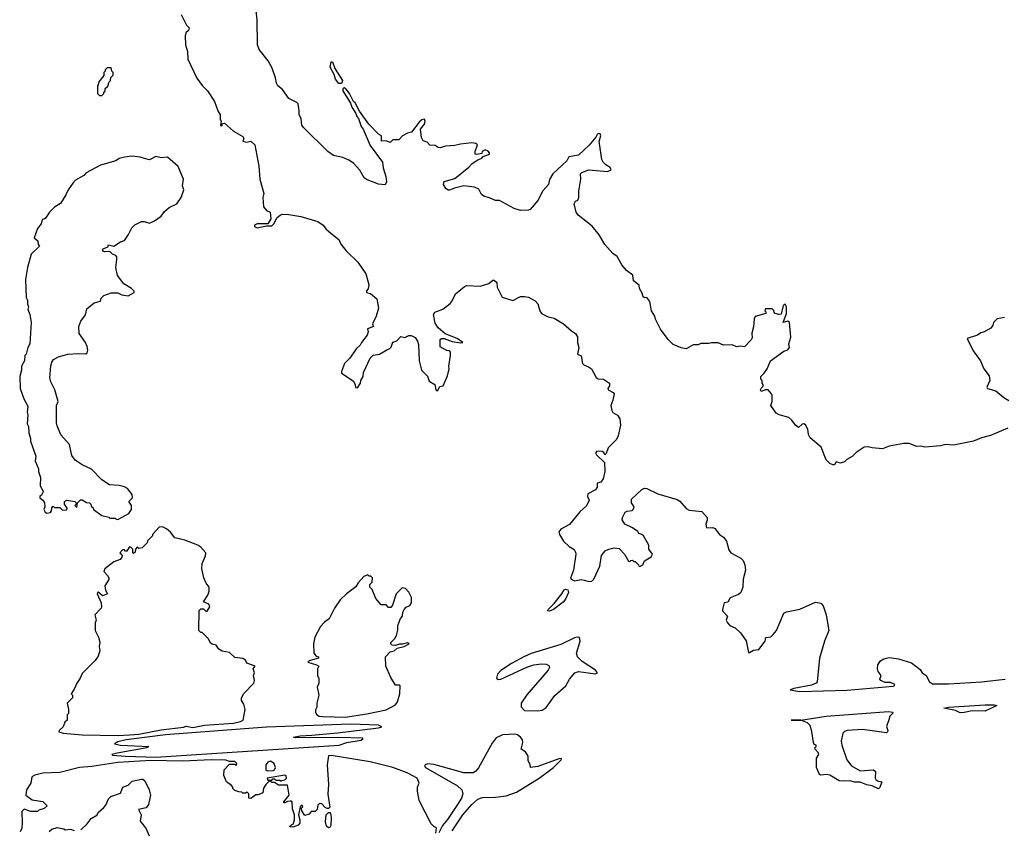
# Model space of a CAD drawing. Extents: x 1980017 to 2252640, y 74400 to 266395.
# Tile 166 of 256: x 2069180 to 2076659, y 213865 to 220017. Entities that reach past the tile are written whole.
import ezdxf

# ---------------------------------------------------------------- set-up
doc = ezdxf.new("R2010")
doc.units = 0

msp = doc.modelspace()

# ---------------------------------------------------------------- linework, layer by layer
at = {"layer": '0CON20XD'}
for points in [[(2070407, 220057), (2070447.5, 219975), (2070466.7, 219955), (2070462.5, 219935), (2070442.9, 219917.1), (2070436, 219895), (2070440, 219825), (2070455.9, 219775.9), (2070456.1, 219716.1), (2070525, 219572.5), (2070565, 219517.5), (2070606.2, 219476.2), (2070660, 219395), (2070686.2, 219325), (2070703.8, 219295), (2070703.3, 219255), (2070710, 219245), (2070705, 219213.8), (2070715, 219210), (2070721.7, 219228.3), (2070735, 219230), (2070805, 219168.8), (2070875, 219130), (2070883.3, 219115), (2070876.2, 219095), (2070905, 219085.7), (2070935, 219094.2), (2070965.7, 219065), (2070997.1, 218905), (2071004.2, 218805), (2071033.8, 218695), (2071026.7, 218665), (2071033.3, 218595), (2071055, 218567.5), (2071083.6, 218553.6), (2071086.9, 218505), (2071065, 218465.6), (2070985, 218466), (2070962.5, 218455), (2070962.5, 218445), (2070985, 218435.8), (2071055, 218449.4), (2071095, 218450.3), (2071110, 218465), (2071135, 218514.2), (2071157.9, 218532.1), (2071175, 218540), (2071225, 218536.2), (2071315, 218521.2), (2071445, 218483.8), (2071485.9, 218455.9), (2071505, 218427.5), (2071542.5, 218395), (2071605, 218346.2), (2071620.5, 218310.5), (2071659.4, 218259.4), (2071748.8, 218175), (2071810, 218085), (2071831.2, 218005), (2071828, 217972), (2071815, 217957.5), (2071813.3, 217945), (2071846.1, 217936.1), (2071893.3, 217895), (2071906, 217825), (2071888, 217765), (2071860, 217705), (2071866.7, 217685), (2071821.7, 217668.3), (2071826.7, 217645), (2071820.7, 217619.3), (2071776.2, 217565), (2071766.8, 217543.2), (2071735, 217516), (2071686.7, 217445), (2071646.7, 217405), (2071623.3, 217345), (2071625, 217330), (2071713, 217273), (2071727.5, 217245), (2071731.7, 217221.7), (2071745, 217220), (2071770, 217255), (2071772.5, 217275), (2071790, 217305), (2071792.7, 217337.3), (2071841.2, 217445), (2071865, 217467.1), (2071912.5, 217475), (2071969.3, 217509.3), (2071992.5, 217517.5), (2072001.9, 217528.1), (2072015, 217567.5), (2072045, 217577.5), (2072075, 217610), (2072105, 217603.3), (2072135, 217616.7), (2072155, 217617.5), (2072185, 217602.5), (2072202.5, 217575), (2072209.3, 217549.3), (2072214, 217425), (2072232, 217355), (2072278, 217308), (2072291.2, 217271.2), (2072332.5, 217245), (2072341.2, 217205), (2072355, 217197.5), (2072370.7, 217229.3), (2072397.5, 217235), (2072428.8, 217311.2), (2072443.3, 217365), (2072440, 217385), (2072452.5, 217465), (2072451.7, 217491.7), (2072445, 217500), (2072425, 217502.5), (2072375, 217530), (2072374, 217586), (2072384.3, 217595.7), (2072405, 217595.6), (2072465, 217572.2), (2072528.9, 217561.1), (2072546.2, 217565), (2072502.5, 217595), (2072410.8, 217630.8), (2072358.8, 217675), (2072335, 217710), (2072323.6, 217776.4), (2072332.5, 217795), (2072395, 217817.5), (2072449.7, 217860.3), (2072463.8, 217875), (2072490, 217935), (2072515, 217953.3), (2072559.3, 217990.7), (2072573.8, 217996.2), (2072678.3, 217991.7), (2072745, 218012.5), (2072775, 218036.7), (2072785, 218037.5), (2072805, 218020), (2072807.5, 217985), (2072845, 217907.5), (2072925, 217883.3), (2072985, 217912.5), (2073015, 217913.3), (2073045, 217907.5), (2073095, 217880), (2073115, 217857.5), (2073130.5, 217805), (2073143.7, 217783.7), (2073195, 217760), (2073240, 217750), (2073311.2, 217705), (2073371.7, 217651.7), (2073403, 217633), (2073416.4, 217606.4), (2073416.7, 217565), (2073426.7, 217525), (2073417.5, 217475), (2073445, 217462.5), (2073455.8, 217405), (2073465, 217394.2), (2073500.3, 217380.3), (2073523, 217363), (2073558, 217298), (2073575, 217288.2), (2073615, 217284.4), (2073660, 217255), (2073660.5, 217235), (2073646.7, 217215), (2073650.6, 217205), (2073688.8, 217185), (2073695.6, 217175), (2073686.2, 217125), (2073669.6, 217085), (2073676.9, 217046.9), (2073685, 217032.5), (2073721.3, 217011.3), (2073739.4, 216985), (2073743.1, 216935), (2073725.6, 216855), (2073713.5, 216826.5), (2073650.8, 216765), (2073635, 216720), (2073625, 216710), (2073617.9, 216727.9), (2073605, 216737.1), (2073565, 216738), (2073553.3, 216725), (2073560.5, 216710.5), (2073623.3, 216653.3), (2073624.5, 216585), (2073612.2, 216527.8), (2073595, 216503.3), (2073566.7, 216495), (2073565.7, 216465), (2073555, 216443.8), (2073496.7, 216415), (2073494, 216395), (2073506.2, 216365), (2073486.8, 216323.2), (2073435, 216276.7), (2073357.6, 216182.4), (2073290, 216145), (2073276.7, 216125), (2073280, 216105), (2073311.2, 216055), (2073354.2, 216014.2), (2073392, 215992), (2073402.3, 215972.3), (2073404.3, 215955), (2073386.2, 215835), (2073363.9, 215773.9), (2073368.9, 215765), (2073395, 215754.1), (2073445, 215762.5), (2073467.3, 215757.3), (2073505, 215748.8), (2073525, 215752), (2073541.2, 215765), (2073585.8, 215864.2), (2073600, 215945), (2073628.3, 215981.7), (2073655, 215994), (2073695, 216004), (2073735, 216000), (2073773.3, 215955), (2073805, 215902.5), (2073815, 215900), (2073821.7, 215908.3), (2073835, 215910), (2073845, 215900), (2073855, 215900), (2073880, 215875), (2073882.5, 215865), (2073892, 215862), (2073913.8, 215875), (2073925.8, 215904.2), (2073976, 215935), (2073986.4, 215956.4), (2073960, 215995), (2073960, 216025), (2073917.5, 216095), (2073906.1, 216106.1), (2073883.9, 216113.9), (2073875, 216127.5), (2073836.1, 216156.1), (2073777.5, 216185), (2073757, 216217), (2073758.8, 216235), (2073780, 216275), (2073795, 216283.8), (2073833, 216287), (2073840, 216295), (2073847.5, 216315), (2073828, 216345), (2073828, 216375), (2073905, 216446.2), (2073925, 216456.2), (2073945, 216456), (2074027.5, 216415), (2074175, 216371.1), (2074195, 216358.1), (2074243.3, 216303.3), (2074265, 216289.6), (2074360.9, 216280.9), (2074403.1, 216235), (2074402.9, 216215), (2074391.9, 216185), (2074396.4, 216156.4), (2074445, 216159.1), (2074460.6, 216150.6), (2074495, 216105.8), (2074526, 216085), (2074549.2, 216055), (2074567.7, 215987.7), (2074581.2, 215965), (2074658.8, 215925), (2074675, 215906.7), (2074689.2, 215875), (2074692.5, 215835), (2074676.7, 215765), (2074673.3, 215705), (2074658.8, 215665), (2074639.7, 215650.3), (2074576.4, 215623.6), (2074558.3, 215591.7), (2074532.5, 215585), (2074517.5, 215535), (2074520, 215525), (2074556.2, 215485), (2074547.5, 215455), (2074556.7, 215435), (2074575, 215413.3), (2074615.9, 215395.9), (2074655, 215357.5), (2074698.3, 215298.3), (2074715, 215210), (2074725, 215210), (2074753, 215227), (2074795, 215232.5), (2074842.5, 215295), (2074847, 215323), (2074885, 215328.8), (2074903.3, 215345), (2074930, 215375), (2074985, 215507.5), (2075005, 215518.8), (2075105, 215538)], [(2070999.3, 219790.7), (2070985.7, 219825), (2070984.4, 220015), (2070976.2, 220085)], [(2076685, 216913.3), (2076620, 216885), (2076555, 216856.7), (2076485, 216840), (2076426.4, 216813.6), (2076273, 216783), (2076215, 216790), (2076175, 216780), (2076055, 216770), (2076025, 216776.7), (2075995, 216773.3), (2075936.4, 216796.4), (2075895, 216796.7), (2075783.6, 216776.4), (2075735, 216757.5), (2075655, 216763.3), (2075625, 216772.5), (2075595, 216770), (2075535, 216727.5), (2075505, 216697.5), (2075463.9, 216676.1), (2075445, 216657.5), (2075415, 216647.5), (2075383, 216657), (2075370, 216635), (2075356.2, 216633.8), (2075335, 216644.2), (2075305, 216673.3), (2075269.3, 216769.3), (2075185, 216840), (2075173.3, 216865), (2075166.7, 216905), (2075148.1, 216938.1), (2075136, 216946), (2075125, 216944.2), (2075095, 216917.5), (2075072.5, 216935), (2075046.7, 216975), (2075022.5, 216995), (2074950, 217015), (2074927, 217027), (2074886.7, 217085), (2074895.8, 217115), (2074896.2, 217165), (2074891.2, 217175), (2074865, 217203.3), (2074845, 217203.3), (2074811.7, 217191.7), (2074807.5, 217205), (2074815, 217220), (2074826.7, 217233.3), (2074827.5, 217245), (2074820, 217255), (2074820, 217275), (2074810, 217285), (2074810, 217305), (2074835, 217330), (2074857.5, 217365), (2074883.3, 217425), (2074985, 217497.5), (2075015, 217507.5), (2075026.7, 217525), (2075022.5, 217555), (2075037.5, 217605), (2075027.5, 217715), (2075015, 217726.7), (2074980, 217715), (2075004.3, 217785), (2075004.4, 217835), (2074995, 217854.2), (2074985, 217850.8), (2074977.5, 217835), (2074965, 217778.8), (2074946.4, 217776.4), (2074920, 217785), (2074910, 217795), (2074908.3, 217808.3), (2074895, 217820), (2074845, 217820), (2074840, 217805), (2074847.5, 217797.5), (2074847.5, 217785), (2074767.9, 217762.1), (2074759.1, 217745), (2074755, 217682.5), (2074741.4, 217635), (2074745, 217600), (2074737.5, 217585), (2074685, 217532.5), (2074655, 217536.7), (2074625, 217532.5), (2074593, 217547), (2074527, 217543), (2074485, 217562.5), (2074435, 217562.5), (2074415, 217556.7), (2074355, 217557.5), (2074335, 217547.5), (2074295, 217546.2), (2074243, 217517), (2074204.2, 217524.2), (2074145, 217548), (2074105, 217588), (2074048, 217665), (2074009.3, 217740.7), (2074003.9, 217763.9), (2073979.4, 217805), (2073965.5, 217875), (2073945, 217906.7), (2073925, 217902.5), (2073915, 217910), (2073909.5, 217939.5), (2073887.5, 217975), (2073885, 218000), (2073843, 218033), (2073837.5, 218075), (2073790.7, 218110.7), (2073754.2, 218155), (2073717.6, 218217.6), (2073685, 218240.8), (2073625, 218310), (2073582.6, 218382.6), (2073528.2, 218448.2), (2073422.9, 218532.9), (2073407.5, 218555), (2073392.7, 218617.3), (2073401.7, 218638.3), (2073420, 218645), (2073427.5, 218665), (2073426.7, 218715), (2073442.5, 218805), (2073440, 218845), (2073450, 218855), (2073502.7, 218877.3), (2073645, 218863.3), (2073672.5, 218875), (2073666.7, 218895), (2073632.5, 218915), (2073612.5, 218935), (2073602.5, 218955), (2073582.5, 219095), (2073593.8, 219135), (2073589.5, 219149.5), (2073575, 219152), (2073566.2, 219145), (2073556.9, 219123.1), (2073505, 219064.3), (2073425, 218988.6), (2073352.5, 218975), (2073337.5, 218945), (2073230, 218845), (2073205, 218802.5), (2073196, 218765), (2073153.1, 218716.9), (2073115, 218642.5), (2073057.5, 218575), (2073045, 218570), (2072985, 218566.7), (2072935, 218581.2), (2072825, 218642.5), (2072793.6, 218643.6), (2072755, 218662), (2072705, 218676), (2072689.1, 218689.1), (2072668.5, 218728.5), (2072635, 218745.6), (2072555, 218753.3), (2072482, 218738), (2072445, 218721.2), (2072435, 218721.2), (2072416.7, 218735), (2072400, 218765), (2072405, 218786.7), (2072485, 218810), (2072592.7, 218897.3), (2072615, 218922.5), (2072655, 218950), (2072690, 218965), (2072701.7, 218978.3), (2072750, 218995), (2072750, 219005), (2072737.7, 219017.7), (2072715, 219028), (2072694.1, 219015.9), (2072690, 219000), (2072651.7, 218991.7), (2072640, 218995), (2072640, 219015), (2072657.5, 219065), (2072645, 219076.2), (2072615, 219080), (2072529.3, 219070.7), (2072485, 219060), (2072413.9, 219056.1), (2072375, 219043.8), (2072360, 219045), (2072335, 219060), (2072295, 219062.5), (2072276.1, 219086.1), (2072245, 219096.7), (2072232.3, 219122.3), (2072224, 219185), (2072255.8, 219224.2), (2072260, 219245), (2072255, 219260), (2072235, 219255.6), (2072215, 219239.4), (2072157.1, 219162.9), (2072125, 219154.4), (2072086.8, 219133.2), (2072061.2, 219105), (2072015, 219103.8), (2071995, 219083.3), (2071965, 219095.8), (2071927.5, 219095), (2071927.5, 219135), (2071905, 219146.7), (2071832.7, 219222.7), (2071762.5, 219322.5), (2071728.8, 219385), (2071715.9, 219395.9), (2071685.6, 219455.6), (2071659.7, 219489.7), (2071645, 219498.8), (2071633.8, 219495), (2071635, 219476.7), (2071692.7, 219382.7), (2071702.7, 219352.7), (2071734.4, 219305), (2071741.1, 219281.1), (2071752.9, 219265), (2071774.5, 219204.5), (2071788.1, 219185), (2071841.7, 219061.7), (2071936.2, 218935), (2071941.7, 218891.7), (2071962.5, 218825), (2071967.5, 218785), (2071955, 218762.5), (2071905, 218767.5), (2071819.3, 218799.3), (2071797.5, 218815), (2071763, 218873), (2071715, 218927.5), (2071680.7, 218950.7), (2071635, 218970), (2071565, 218983.8), (2071520, 219015), (2071335, 219197.5), (2071324.2, 219215), (2071319.2, 219265), (2071302.5, 219295), (2071304, 219325), (2071295, 219377.5), (2071285, 219388.8), (2071225, 219419.2), (2071175.4, 219485.4), (2071142, 219515), (2071130, 219535), (2071124.2, 219575), (2071098, 219648), (2071066.4, 219705), (2070999.3, 219790.7)], [(2071625, 219531.2), (2071605, 219532), (2071580, 219565), (2071569.4, 219599.4), (2071539.2, 219655), (2071545, 219697.5), (2071555, 219697.5), (2071573.3, 219645), (2071631.2, 219555), (2071625, 219531.2)], [(2069805, 219440), (2069820, 219455), (2069820, 219465), (2069830, 219475), (2069830, 219495), (2069848.3, 219511.7), (2069860, 219545), (2069870, 219555), (2069871.7, 219578.3), (2069890, 219595), (2069890, 219615), (2069880, 219625), (2069875, 219650), (2069845, 219650), (2069830, 219635), (2069830, 219625), (2069820, 219615), (2069818.3, 219591.7), (2069780, 219545), (2069777, 219523), (2069770, 219515), (2069770, 219455), (2069785, 219440), (2069805, 219440)], [(2069925, 216220), (2070010, 216265), (2070030, 216295), (2070030, 216325), (2070010, 216355), (2070037.5, 216385), (2070035, 216410), (2070000, 216455), (2069975, 216467.5), (2069935, 216477.5), (2069863, 216483), (2069805, 216520), (2069725, 216602.5), (2069653.9, 216633.9), (2069600.5, 216670.5), (2069576.2, 216705), (2069559.1, 216789.1), (2069492.7, 216862.7), (2069465, 216930), (2069460, 216955), (2069460, 217085), (2069473.3, 217115), (2069446, 217205), (2069416.7, 217265), (2069410, 217295), (2069417, 217387), (2069424.1, 217415.9), (2069436, 217434), (2069474.2, 217455.8), (2069545, 217474.3), (2069625, 217481.1), (2069682, 217478), (2069693.3, 217485), (2069698, 217505), (2069692, 217535), (2069678.8, 217565), (2069631.3, 217631.3), (2069628.6, 217685), (2069644.2, 217725), (2069679.2, 217775), (2069689.5, 217820.5), (2069745, 217866.7), (2069793, 217877), (2069799.3, 217900.7), (2069819.3, 217920.7), (2069875, 217942.5), (2069925, 217942.5), (2069955, 217927.5), (2070005, 217917.5), (2070050, 217945), (2070050, 217955), (2070030, 217975), (2069970.7, 218010.7), (2069923.3, 218073.3), (2069910, 218135), (2069917.5, 218195), (2069916.7, 218215), (2069910, 218225), (2069885.6, 218235.6), (2069865, 218256.7), (2069823.3, 218253.3), (2069815, 218257.5), (2069810, 218265), (2069813.3, 218275), (2069850, 218290), (2069855, 218306.7), (2069895, 218296.7), (2069945, 218330), (2069975, 218340), (2070007.5, 218385), (2070032.5, 218435), (2070055, 218457.5), (2070105, 218482.5), (2070125, 218482.5), (2070165, 218470), (2070205, 218487.5), (2070253.8, 218525), (2070280.5, 218559.5), (2070315, 218590), (2070373, 218617), (2070407.5, 218665), (2070426.7, 218725), (2070417.5, 218755), (2070423.3, 218805), (2070385, 218902.5), (2070301.7, 218971.7), (2070255, 218967.5), (2070215, 218977.5), (2070165, 218953.3), (2070127.5, 218962.5), (2070095, 218973.3), (2070035, 218980), (2069975, 218973.3), (2069935, 218962.5), (2069910, 218945), (2069795, 218912.5), (2069685, 218852.5), (2069666.1, 218833.9), (2069605, 218797.5), (2069582.5, 218775), (2069547.5, 218725), (2069530, 218685), (2069489.3, 218620.7), (2069445, 218592.5), (2069407.5, 218555), (2069375, 218510), (2069365, 218500), (2069351.7, 218498.3), (2069342.5, 218465), (2069315, 218430), (2069289.3, 218359.3), (2069316.9, 218336.9), (2069320, 218310), (2069330, 218295), (2069266.7, 218235), (2069238.8, 218135), (2069223, 218043), (2069230, 217905), (2069240, 217885), (2069240, 217855), (2069247.5, 217835), (2069242.5, 217815), (2069257, 217777), (2069267.5, 217715), (2069257.5, 217555), (2069243, 217527), (2069230, 217475), (2069220, 217465), (2069217.5, 217425), (2069192.5, 217385), (2069192.5, 217355), (2069180, 217305), (2069182.5, 217215), (2069212.5, 217135), (2069241.7, 217081.7), (2069237.5, 217035), (2069242.5, 217015), (2069237.5, 216945), (2069247.5, 216925), (2069248.3, 216878.3), (2069262.5, 216835), (2069262.5, 216815), (2069301.7, 216701.7), (2069297.5, 216665), (2069322.5, 216605), (2069323.6, 216583.6), (2069339.3, 216539.3), (2069336.7, 216475), (2069357.5, 216435), (2069356.7, 216423.3), (2069346.4, 216403.6), (2069333.3, 216395), (2069332.5, 216385), (2069355, 216367.5), (2069367.5, 216345), (2069370, 216315), (2069362.5, 216295), (2069372.5, 216275), (2069387, 216267), (2069415, 216272.5), (2069422.5, 216285), (2069423, 216307), (2069435, 216320), (2069445, 216310), (2069485, 216310), (2069505, 216290), (2069538.3, 216291.7), (2069540, 216305), (2069520, 216335), (2069520, 216355), (2069537, 216367), (2069600, 216355), (2069610, 216345), (2069610, 216335), (2069600, 216325), (2069615, 216310), (2069620, 216345), (2069641.7, 216368.3), (2069655, 216370), (2069688.3, 216348.3), (2069710, 216345), (2069720, 216335), (2069721.7, 216321.7), (2069738.3, 216308.3), (2069740, 216295), (2069805, 216250), (2069857, 216237), (2069865, 216230), (2069905, 216230), (2069911.7, 216221.7), (2069925, 216220)], [(2076660, 217755), (2076606.4, 217743.6), (2076577.5, 217715), (2076572.5, 217695), (2076555.9, 217674.1), (2076505.9, 217644.1), (2076482.3, 217637.7), (2076455, 217620), (2076377.5, 217595), (2076421.7, 217501.7), (2076477.5, 217425), (2076503.3, 217365), (2076545, 217310), (2076550, 217275), (2076527.5, 217225), (2076532.5, 217215), (2076595, 217196.2), (2076655, 217146), (2076695, 217124.2)], [(2069925, 214577.5), (2070015, 214583.8), (2070085, 214587.1), (2070255, 214621.8), (2070425, 214641.1), (2070445, 214650), (2070495, 214640), (2070585, 214655.5), (2070805, 214672.8), (2070856.7, 214683.3), (2070878, 214695), (2070892, 214775), (2070882, 214815), (2070864, 214845), (2070864, 214865), (2070882.1, 214897.9), (2070958.8, 214975), (2070963.3, 214995), (2070957, 215033), (2070962.5, 215055), (2070952.5, 215085), (2070970, 215105), (2070905, 215127.5), (2070895, 215150), (2070875, 215162.5), (2070815, 215170), (2070775, 215208.8), (2070719.3, 215219.3), (2070692.5, 215235), (2070673.6, 215263.6), (2070641.2, 215271.2), (2070630.7, 215280.7), (2070615, 215312.5), (2070565, 215360), (2070555, 215360), (2070540, 215375), (2070543, 215527), (2070555, 215540), (2070575, 215540), (2070593, 215523), (2070605, 215522.5), (2070623.3, 215555), (2070616.7, 215575), (2070577.5, 215595), (2070610, 215645), (2070620, 215675), (2070620, 215705), (2070597.5, 215735), (2070580, 215775), (2070563.8, 215845), (2070566.7, 215885), (2070592.5, 215942.5), (2070593.3, 215965), (2070555, 216010), (2070532.5, 216025), (2070435, 216063.3), (2070359.3, 216079.3), (2070325, 216122.5), (2070295, 216147.5), (2070265, 216162.5), (2070238.3, 216161.7), (2070190, 216105), (2070190, 216095), (2070151.7, 216058.3), (2070148.3, 216041.7), (2070110, 216005), (2070085, 216000), (2070071.7, 216008.3), (2070060, 215995), (2070058.3, 215971.7), (2070045, 215960), (2070040, 215965), (2070040, 215995), (2070025, 216010), (2070011.7, 216008.3), (2069995, 215980), (2069985, 215980), (2069975, 215990), (2069961.7, 215988.3), (2069940, 215965), (2069957.5, 215945), (2069956.7, 215933.3), (2069942.5, 215915), (2069895, 215897.5), (2069827.5, 215845), (2069820, 215825), (2069847.5, 215795), (2069857.5, 215775), (2069857, 215763), (2069827.5, 215715), (2069833, 215683), (2069847.5, 215655), (2069808.3, 215638.3), (2069775, 215667.5), (2069770, 215665), (2069767.5, 215655), (2069800, 215585), (2069802.5, 215555), (2069800, 215545), (2069750, 215495), (2069760, 215455), (2069752.5, 215435), (2069752.5, 215375), (2069777.5, 215325), (2069788.3, 215288.3), (2069782.5, 215255), (2069790, 215225), (2069775, 215180), (2069753, 215147), (2069655, 215050), (2069640, 215015), (2069613.3, 214976.7), (2069595, 214930), (2069570, 214895), (2069580, 214885), (2069580, 214865), (2069540, 214825), (2069550, 214775), (2069550, 214745), (2069540, 214735), (2069540, 214695), (2069521.7, 214678.3), (2069510, 214645), (2069480, 214615), (2069477.5, 214605), (2069510, 214595), (2069653.7, 214583.6), (2069925, 214577.5)], [(2071655, 214717.3), (2071685, 214723.2), (2071818.1, 214741.9), (2071965, 214773.8), (2072035, 214810), (2072050.8, 214835), (2072068.8, 214895), (2072070, 214955), (2072065, 214960), (2072035, 214960), (2071998.3, 215018.3), (2071962.5, 215105), (2071960, 215175), (2071995, 215214), (2072025, 215222.5), (2072048.1, 215241.9), (2072100, 215255), (2072137.5, 215275), (2072125, 215282.5), (2072088.8, 215271.2), (2072065, 215273.3), (2072035, 215261.2), (2072010, 215265), (2072000, 215275), (2072000, 215285), (2072030, 215315), (2072041.7, 215338.3), (2072051.7, 215378.3), (2072052.5, 215415), (2072073.3, 215466.7), (2072087.5, 215485), (2072090, 215515), (2072100, 215535), (2072117, 215553), (2072143, 215567), (2072157.5, 215585), (2072157, 215627), (2072137, 215667), (2072110, 215695), (2072085, 215700), (2072040, 215655), (2072011.7, 215568.3), (2071998.3, 215551.7), (2071981.7, 215551.7), (2071965, 215570), (2071925, 215570), (2071885, 215620), (2071857, 215687), (2071840, 215705), (2071840, 215725), (2071857, 215743), (2071860, 215775), (2071848.3, 215788.3), (2071835, 215790), (2071825, 215800), (2071793.6, 215786.4), (2071751.7, 215738.3), (2071733, 215707), (2071662.5, 215655), (2071615, 215608.8), (2071572, 215545), (2071530, 215465), (2071495, 215440), (2071465, 215407.5), (2071422.5, 215325), (2071412.5, 215275), (2071413.6, 215203.6), (2071431.2, 215181.2), (2071450, 215175), (2071450, 215165), (2071380, 215145), (2071370, 215135), (2071435.8, 215115.8), (2071452.5, 215105), (2071442.5, 215085), (2071442.5, 215035), (2071451.7, 215011.7), (2071452.5, 214975), (2071440, 214945), (2071452, 214885), (2071436.7, 214825), (2071436.4, 214793.6), (2071426.4, 214773.6), (2071426.2, 214755), (2071435, 214736.7), (2071455.7, 214725.7), (2071481.7, 214721.7), (2071655, 214717.3)], [(2073205, 215523.1), (2073190, 215525), (2073194, 215535), (2073239.1, 215580.9), (2073299.2, 215655), (2073315, 215683.8), (2073325, 215689.2), (2073344.3, 215684.3), (2073350, 215665), (2073326.5, 215613.5), (2073309.4, 215590.6), (2073236.2, 215535), (2073205, 215523.1)], [(2075105, 215538), (2075225, 215590), (2075265, 215584), (2075283.9, 215563.9), (2075305.7, 215495.7), (2075327.5, 215375), (2075294.5, 215295.5), (2075254.4, 215165), (2075238.1, 214985), (2075229.2, 214975), (2075195, 214961.6), (2075060, 214935), (2075033.9, 214923.9), (2075105, 214912.2), (2075465, 214922.2), (2075815, 214951.9), (2075823.3, 214955), (2075827.5, 214965), (2075823, 214967), (2075795, 214980), (2075755, 214982), (2075722.5, 214995), (2075713.3, 215005), (2075723.8, 215035), (2075701.2, 215065), (2075696, 215085), (2075698, 215115), (2075720, 215145), (2075745, 215161.2), (2075785, 215170), (2075855, 215160), (2075955, 215129.2), (2076019.7, 215079.7), (2076036.2, 215055), (2076067.1, 215035), (2076090, 214985), (2076115, 214971.5), (2076235, 214970.7), (2076485, 214985.4), (2076665, 215005.5)], [(2073115, 214764.8), (2073148.6, 214771.4), (2073179, 214791), (2073245, 214881.9), (2073327.5, 214955), (2073356.7, 215005), (2073396.7, 215055), (2073425, 215064.4), (2073555, 215047.5), (2073570, 215055), (2073554, 215075), (2073451.5, 215141.5), (2073416.4, 215176.4), (2073410.6, 215205), (2073437.5, 215295), (2073432, 215322), (2073415.9, 215325.9), (2073395, 215320), (2073290.8, 215269.2), (2073065, 215200.2), (2073009.6, 215175), (2072916.5, 215125), (2072835, 215072.5), (2072810, 215045), (2072802, 215015), (2072814.4, 215004.4), (2072835, 215006.7), (2073032.1, 215097.9), (2073085, 215114.5), (2073145, 215122.1), (2073179.2, 215119.2), (2073200.4, 215110.4), (2073205.3, 215095), (2073194.2, 215075), (2073032.5, 214887.5), (2072990, 214825), (2072990.2, 214795), (2073015, 214768.3), (2073115, 214764.8)], [(2076325, 214751.2), (2076289.1, 214769.1), (2076200, 214785), (2076235, 214792.5), (2076515, 214811.1), (2076581.2, 214811.2), (2076602.5, 214805), (2076515, 214764.2), (2076415, 214765.6), (2076355, 214754.2), (2076325, 214751.2)], [(2075705, 214173.3), (2075655, 214196.2), (2075615, 214204), (2075565, 214223.3), (2075525, 214223.8), (2075485, 214234), (2075445, 214230), (2075405, 214234.3), (2075335, 214277.5), (2075305, 214282), (2075265, 214276.7), (2075255, 214282.5), (2075234, 214335), (2075232.5, 214405), (2075250, 214435), (2075245, 214450), (2075222.5, 214475), (2075220, 214485), (2075230, 214495), (2075230, 214505), (2075215, 214510), (2075208.8, 214525), (2075197.6, 214607.6), (2075183.8, 214655), (2075163.4, 214673.4), (2075115, 214693.8), (2075040, 214695), (2075115, 214695.8), (2075305, 214725.8), (2075780.5, 214760.5), (2075812.5, 214755), (2075810, 214745), (2075790, 214725), (2075782, 214698), (2075764.2, 214645.8), (2075773.8, 214615), (2075773.3, 214605), (2075765, 214598.8), (2075583, 214623), (2075465, 214615.8), (2075445, 214608), (2075433.8, 214595), (2075420, 214535), (2075424, 214505), (2075464.4, 214394.4), (2075498.3, 214348.3), (2075565, 214308.8), (2075665, 214316.7), (2075680, 214305), (2075677.5, 214255), (2075682.5, 214245), (2075695, 214232.5), (2075730, 214225), (2075715, 214182.5), (2075705, 214173.3)], [(2070215, 214414.2), (2071606.1, 214503.9), (2071665, 214526.2), (2071775, 214543.3), (2071790, 214555), (2071785, 214557.5), (2071605, 214564), (2071275, 214560), (2071260, 214565), (2071310, 214575), (2071398.3, 214581.7), (2071595, 214599.2), (2071905, 214637.5), (2071930, 214645), (2071905, 214656.7), (2071695, 214663.8), (2071055, 214641.8), (2070287.8, 214582.2), (2069990, 214545), (2069925, 214531.2), (2069900, 214515), (2069945, 214504.2), (2070160, 214495), (2070145.6, 214484.4), (2069920, 214445), (2069880, 214435), (2069885, 214430), (2069985, 214420.8), (2070215, 214414.2)], [(2072466.4, 213853.6), (2072546.1, 213975), (2072613.6, 214055), (2072659.5, 214095), (2072695, 214107), (2072795, 214109.4), (2072875, 214119.8), (2072953, 214147), (2073126.5, 214255), (2073234, 214335), (2073296.7, 214395), (2073292.5, 214402.5), (2073275, 214401.2), (2073115, 214343.1), (2073060, 214335), (2073057, 214357), (2073042.5, 214385), (2073041.7, 214421.7), (2073023, 214453), (2072990, 214475), (2073001.2, 214525), (2073000, 214545), (2072985.5, 214565.5), (2072962.7, 214582.7), (2072945, 214587.4), (2072846.9, 214583.1), (2072800.3, 214559.7), (2072769.4, 214520.6), (2072665, 214331.8), (2072645, 214307.3), (2072625, 214295.4), (2072554.8, 214294.8), (2072382.8, 214342.7), (2072325, 214358.2), (2072276.9, 214363.1), (2072260, 214355), (2072256.2, 214345), (2072262, 214335), (2072505, 214195.3), (2072537.6, 214165), (2072546, 214135), (2072536.9, 214103.1), (2072506.9, 214053.1), (2072430.9, 213939.1), (2072392, 213895), (2072365, 213837.5)], [(2072341.2, 213835), (2072346.7, 213876.7), (2072325, 213887.5), (2072306.4, 213906.4), (2072213.6, 214083.6), (2072202.5, 214155), (2072202.5, 214185), (2072213.3, 214215), (2072199.2, 214255), (2072122.5, 214295), (2072015, 214334.7), (2071841.4, 214378.6), (2071545, 214426.4), (2071525.7, 214424.3), (2071515.7, 214355), (2071524.6, 214205), (2071521.5, 214131.5), (2071536.4, 214033.6), (2071525, 214022.5), (2071515, 214024.2), (2071500.7, 214030.7), (2071475, 214060), (2071458.3, 214061.7), (2071445, 214050), (2071440, 214015), (2071425, 214000), (2071395, 214000), (2071378.3, 213981.7), (2071345, 213970), (2071322.5, 214005), (2071320, 214025), (2071330, 214035), (2071325, 214050), (2071310, 214035), (2071296.7, 213975), (2071308.3, 213938.3), (2071308.8, 213911.2), (2071294.2, 213895.8), (2071255, 213881.2), (2071232.5, 213885), (2071237.5, 213895), (2071260.5, 213909.5), (2071268.3, 213938.3), (2071266.7, 213975), (2071252, 214022), (2071250.5, 214070.5), (2071245, 214078.8), (2071235, 214080), (2071213.2, 214076.8), (2071195, 214066.2), (2071187.5, 214067.5), (2071186.2, 214075), (2071227.5, 214125), (2071215, 214200), (2071145, 214200), (2071115, 214220), (2071095, 214220), (2071088.3, 214228.3), (2071075, 214230), (2071050, 214205), (2071033, 214177), (2071026.4, 214143.6), (2070991.7, 214128.3), (2070975, 214127.5), (2070935, 214100), (2070921.7, 214101.7), (2070920, 214135), (2070907, 214147), (2070895, 214140), (2070875, 214140), (2070867, 214147), (2070845, 214150), (2070815, 214160), (2070800, 214175), (2070800, 214185), (2070789.3, 214199.3), (2070750, 214225), (2070730, 214275), (2070733.9, 214316.1), (2070775, 214360), (2070815, 214360), (2070825, 214350), (2070830, 214365), (2070815, 214380), (2070775, 214380), (2070745, 214390), (2070637.8, 214392.2), (2070417.7, 214382.3), (2070175, 214389.4), (2069925, 214373.3), (2069727.1, 214342.9), (2069633.3, 214335), (2069485, 214297.5), (2069355, 214291.8), (2069295, 214277.5), (2069273.3, 214265), (2069263.8, 214216.2), (2069232.5, 214165), (2069227.5, 214125), (2069275, 214089.2), (2069357, 214077), (2069387.5, 214045), (2069367, 214023), (2069325, 214010), (2069315, 214000), (2069265, 214000), (2069215, 214017.5), (2069195, 214000), (2069200, 213915), (2069196.4, 213873.6), (2069183.8, 213845)], [(2071065, 214310), (2071105, 214312), (2071115, 214317.5), (2071122.5, 214335), (2071112.5, 214365), (2071085, 214383.3), (2071063.9, 214376.1), (2071050, 214355), (2071050, 214315), (2071065, 214310)], [(2069645, 213862.5), (2069693, 213907), (2069723.6, 213946.4), (2069765, 213972.5), (2069777.5, 213995), (2069819.3, 214030.7), (2069835, 214050), (2069853.9, 214096.1), (2069872.5, 214115), (2069945, 214141.2), (2069964.4, 214185.6), (2070005, 214201.2), (2070035, 214230), (2070105, 214245.8), (2070115.6, 214245.6), (2070130, 214235), (2070164, 214165), (2070173.8, 214125), (2070157.3, 214052.7), (2070141.7, 214028.3), (2070082.5, 214015), (2070102, 213975), (2070096.1, 213926.1), (2070118.6, 213898.6), (2070139.7, 213869.7), (2070163.8, 213815)], [(2071165, 214230), (2071172.5, 214237.5), (2071195, 214242.5), (2071206, 214254), (2071205, 214272.5), (2071195, 214277.5), (2071060, 214255), (2071065, 214240), (2071095, 214240), (2071101.7, 214248.3), (2071115, 214250), (2071125, 214240), (2071155, 214240), (2071165, 214230)], [(2071525, 213877.5), (2071510, 213890), (2071502.7, 213922.7), (2071507.8, 213975), (2071525, 213994.4), (2071535, 213994.2), (2071541.9, 213985), (2071546.5, 213955), (2071544.5, 213895.5), (2071535, 213878), (2071525, 213877.5)], [(2069405, 213850), (2069423, 213867), (2069465, 213880), (2069515, 213870), (2069525, 213862.5), (2069565, 213866.7), (2069595, 213857.5)]]:
    msp.add_lwpolyline(points, dxfattribs=at)

doc.saveas('drawing.dxf')
